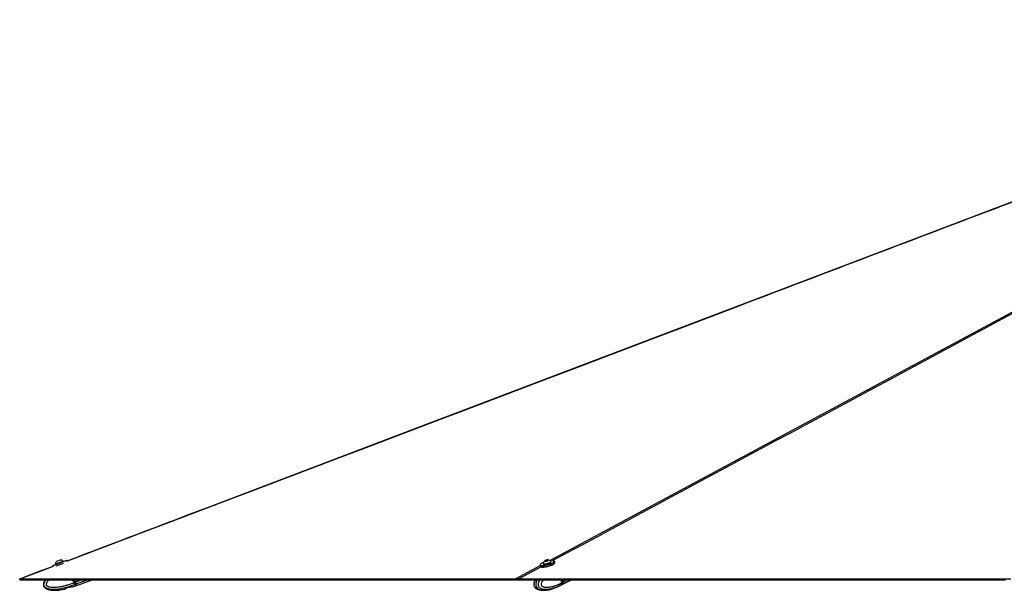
# Model space of a CAD drawing. Header units: millimetres. Extents: x 20 to 26560, y 40 to 18133.
# Tile 2 of 97: x 1221 to 3543, y 5992 to 7337. Entities that reach past the tile are written whole.
import ezdxf

# ---------------------------------------------------------------- set-up
doc = ezdxf.new("R2010")
doc.units = ezdxf.units.MM
doc.header["$LTSCALE"] = 2

msp = doc.modelspace()

# ---------------------------------------------------------------- linework, layer by layer
at = {"color": 7, "linetype": 'Continuous', "lineweight": 25}
for p, q in [((1305.59, 6053.86), (1323.39, 6060.51)), ((1305.85, 6053.15), (1323.65, 6059.79)), ((1308.38, 6059.97), (1317.28, 6063.29)), ((1314.99, 6055.83), (1331.01, 6061.81)), ((1323.65, 6059.79), (1323.39, 6060.51)), ((1331.99, 6060.33), (1331.53, 6061.57)), ((2460.13, 6060.65), (2461.23, 6061.75)), ((2462.33, 6060.52), (2460.13, 6060.65)), ((2461.23, 6061.75), (2464.53, 6062.73)), ((2461.54, 6060.57), (2461.23, 6061.75)), ((2465.63, 6061.5), (2462.33, 6060.52)), ((2464.53, 6062.73), (2466.72, 6062.61)), ((2464.91, 6061.29), (2464.53, 6062.73)), ((2466.72, 6062.61), (2465.63, 6061.5)), ((2473.97, 6058.9), (2473.79, 6059.61)), ((2482.77, 6056.92), (2481.98, 6059.92)), ((1298.74, 6049.34), (1299.28, 6047.9)), ((1298.97, 6049.85), (1314.99, 6055.83)), ((1305.59, 6053.86), (1305.85, 6053.15)), ((1310.21, 6054.35), (1310.31, 6054.08)), ((1319.68, 6057.58), (1319.58, 6057.85)), ((2448.14, 6050.99), (2448.93, 6047.99)), ((2455.41, 6054.76), (2455.6, 6054.05)), ((1349.16, 6010.02), (1346.69, 6016.65)), ((1350.74, 6016.65), (1352.63, 6011.58)), ((1352.91, 6011.41), (1350.96, 6016.65)), ((1356, 6003.14), (1392.22, 6016.65)), ((2393.3, 6016.65), (2393.29, 6016.65)), ((2499.73, 6010.02), (2497.98, 6016.65)), ((2498.73, 6004.28), (2522.18, 6016.65)), ((2501.97, 6011.26), (2500.55, 6016.65)), ((2502.38, 6011.41), (2500.99, 6016.65)), ((3295.02, 6016.65), (3290.2, 6016.65)), ((3496.42, 6016.65), (3492.62, 6016.65)), ((1328.35, 5994.71), (1328.01, 5994.58)), ((1330.94, 5996.37), (1328.35, 5994.71)), ((1339.31, 5999.24), (1333.5, 5997.64)), ((1345.5, 5999.43), (1342.26, 5999.49)), ((1345.94, 5999.51), (1352.25, 6001.74)), ((1349.16, 6010.02), (1349.17, 6010.01)), ((1349.17, 6010.01), (1352.12, 6011.11)), ((1351.06, 6005.46), (1350.89, 6005.39)), ((1352.25, 6001.74), (1350.89, 6005.39)), ((1353.88, 6006.51), (1351.06, 6005.46)), ((1352.68, 6011.32), (1352.12, 6011.11)), ((1355.44, 6002.93), (1352.25, 6001.74)), ((1354.64, 6006.79), (1352.91, 6011.41)), ((1356, 6003.14), (1354.64, 6006.79)), ((2478.8, 5995.69), (2475.56, 5994.71)), ((2481.07, 5996.37), (2478.8, 5995.69)), ((2488.15, 5999.24), (2484.04, 5997.64)), ((2488.77, 5999.48), (2488.15, 5999.24)), ((2488.9, 5999.48), (2489.08, 5999.49)), ((2488.92, 5999.44), (2496.08, 6002.88)), ((2489.12, 5999.52), (2489.08, 5999.49)), ((2496.08, 6002.88), (2498.25, 6004.03)), ((2499.25, 6005.46), (2499.12, 6005.39)), ((2501.24, 6006.51), (2499.25, 6005.46)), ((2499.73, 6010.01), (2501.81, 6011.11)), ((2499.73, 6010.02), (2499.73, 6010.01))]:
    msp.add_line(p, q, dxfattribs=at)
at = {"color": 8, "linetype": 'Continuous', "lineweight": 25}
for p, q in [((1331.53, 6061.57), (1315.13, 6055.46)), ((1300.27, 6047.84), (1223.33, 6018.61)), ((1315.13, 6055.46), (1298.74, 6049.34)), ((1306.93, 6048.98), (1316.25, 6052.46)), ((1319.58, 6057.85), (1310.21, 6054.35)), ((1316.25, 6052.46), (1324.45, 6055.52)), ((2390.43, 6018.61), (2448.45, 6049.78)), ((2450.57, 6046.68), (2398.32, 6018.61)), ((2456.42, 6049.82), (2455.91, 6049.55)), ((1352.12, 6011.11), (1350.05, 6016.65)), ((1350.69, 6016.65), (1352.68, 6011.32)), ((1352.91, 6011.41), (1366.98, 6016.65)), ((1354.64, 6006.79), (1381.07, 6016.65)), ((2501.81, 6011.11), (2500.35, 6016.65)), ((2501.78, 6006.79), (2520.47, 6016.65)), ((2502.38, 6011.41), (2512.32, 6016.65)), ((1352.82, 6011.65), (1352.63, 6011.58)), ((1353.69, 6009.32), (1353.53, 6009.26)), ((2440.44, 5995.1), (2439.76, 5995.45))]:
    msp.add_line(p, q, dxfattribs=at)
at = {"color": 7, "linetype": 'Continuous', "lineweight": 25, "flags": 128}
for points in [[(4692.62, 7337), (4444.32, 7242.65), (3985.61, 7068.38), (3166.49, 6757.21), (2123.96, 6361.17), (1665.24, 6186.92), (1640.01, 6177.34), (1614.79, 6167.75), (1589.57, 6158.17), (1564.93, 6148.81), (1541.1, 6139.76), (1518.1, 6131.02), (1495.92, 6122.6), (1474.08, 6114.3), (1459.11, 6108.61), (1441.92, 6102.08), (1422.5, 6094.71), (1400.86, 6086.49), (1377, 6077.42), (1350.92, 6067.52), (1331.99, 6060.33)], [(2457.65, 6053.88), (2459.53, 6053.91), (2461.79, 6054.18), (2464.26, 6054.68), (2466.76, 6055.36), (2469.09, 6056.18), (2471.09, 6057.07), (2472.61, 6057.97), (2473.54, 6058.81), (2473.8, 6059.53), (2473.63, 6059.88)], [(2459.95, 6059.97), (2461.37, 6060.03), (2463.1, 6060.34), (2464.88, 6060.84), (2466.44, 6061.45), (2467.55, 6062.1), (2468.02, 6062.67), (2467.8, 6063.09), (2466.91, 6063.28), (2465.49, 6063.22), (2463.76, 6062.92), (2461.97, 6062.42), (2460.41, 6061.8), (2459.31, 6061.15), (2458.84, 6060.58), (2459.06, 6060.17), (2459.95, 6059.97)], [(2481.53, 6059.9), (2481.5, 6060.16), (2480.97, 6060.9), (2479.78, 6061.44), (2477.99, 6061.74), (2475.66, 6061.8), (2472.89, 6061.62), (2471.78, 6061.49)], [(2481.98, 6059.92), (2481.98, 6059.89), (2481.84, 6058.95), (2481, 6057.87), (2479.51, 6056.69), (2477.43, 6055.46)], [(1299.28, 6047.9), (1295.68, 6046.53), (1265.1, 6034.92), (1232.54, 6022.55), (1221.17, 6018.23)], [(2477.43, 6055.46), (2474.84, 6054.23), (2471.86, 6053.04), (2468.59, 6051.96), (2465.18, 6051.02), (2461.76, 6050.27), (2458.48, 6049.72), (2455.47, 6049.41), (2452.85, 6049.35), (2450.73, 6049.54), (2449.2, 6049.97), (2448.31, 6050.62), (2448.14, 6050.99)], [(2456.23, 6057.39), (2454.07, 6056.44), (2451.78, 6055.23), (2450.03, 6054.04), (2448.89, 6052.93), (2448.4, 6051.94), (2448.56, 6051.16)], [(2448.93, 6047.99), (2449.1, 6047.62), (2449.99, 6046.97), (2451.52, 6046.54), (2453.64, 6046.35), (2456.26, 6046.41), (2459.27, 6046.72), (2462.55, 6047.27), (2465.97, 6048.03), (2469.38, 6048.96), (2472.65, 6050.05), (2475.63, 6051.23), (2478.22, 6052.46)], [(2478.04, 6052.08), (2475.51, 6050.88), (2472.59, 6049.73), (2469.4, 6048.67), (2466.07, 6047.75), (2462.73, 6047.01), (2459.52, 6046.48), (2456.58, 6046.18), (2454.02, 6046.11), (2451.95, 6046.3), (2450.45, 6046.72), (2450.24, 6046.82)], [(2455.41, 6055.07), (2455.52, 6054.54), (2456.28, 6054.1), (2457.65, 6053.88)], [(2455.6, 6054.05), (2455.71, 6053.83), (2456.46, 6053.39), (2457.83, 6053.17)], [(2457.83, 6053.17), (2459.72, 6053.2), (2461.98, 6053.47), (2464.45, 6053.97), (2466.94, 6054.65), (2469.28, 6055.46), (2471.28, 6056.36), (2472.8, 6057.26), (2473.73, 6058.1), (2473.99, 6058.82), (2473.97, 6058.9)], [(2478.22, 6052.46), (2480.3, 6053.69), (2481.79, 6054.87), (2482.63, 6055.95), (2482.78, 6056.89), (2482.77, 6056.92)], [(1221.8, 6016.65), (1221.49, 6017.44), (1221.17, 6018.23)], [(1221.8, 6016.65), (1223.41, 6016.65), (1226.63, 6016.65), (1233.05, 6016.65), (1236.27, 6016.65), (1239.48, 6016.65), (1245.91, 6016.65), (1249.12, 6016.65), (1255.55, 6016.65), (1258.76, 6016.65), (1265.19, 6016.65), (1268.4, 6016.65), (1274.83, 6016.65), (1278.05, 6016.65), (1281.26, 6016.65), (1287.69, 6016.65), (1290.9, 6016.65), (1297.33, 6016.65), (1300.54, 6016.65), (1306.97, 6016.65), (1310.18, 6016.65), (1313.4, 6016.65), (1319.83, 6016.65), (1323.04, 6016.65), (1329.47, 6016.65), (1332.68, 6016.65), (1339.11, 6016.65), (1342.32, 6016.65), (1348.75, 6016.65), (1351.96, 6016.65), (1355.18, 6016.65), (1361.61, 6016.65), (1364.82, 6016.65), (1371.25, 6016.65), (1374.46, 6016.65), (1380.89, 6016.65), (1384.1, 6016.65), (1390.53, 6016.65), (1393.74, 6016.65), (1396.96, 6016.65), (1403.39, 6016.65), (1406.6, 6016.65), (1413.03, 6016.65), (1416.24, 6016.65), (1422.67, 6016.65), (1425.88, 6016.65), (1432.31, 6016.65), (1435.52, 6016.65), (1438.74, 6016.65), (1445.17, 6016.65), (1448.38, 6016.65), (1454.81, 6016.65), (1458.02, 6016.65), (1464.45, 6016.65), (1467.66, 6016.65), (1470.88, 6016.65), (1477.3, 6016.65), (1480.52, 6016.65), (1486.94, 6016.65), (1490.16, 6016.65), (1496.59, 6016.65), (1499.8, 6016.65), (1506.23, 6016.65), (1509.44, 6016.65), (1512.66, 6016.65), (1519.08, 6016.65), (1522.3, 6016.65), (1528.72, 6016.65), (1531.94, 6016.65), (1538.37, 6016.65), (1541.58, 6016.65), (1548.01, 6016.65), (1551.22, 6016.65), (1554.43, 6016.65), (1560.86, 6016.65), (1564.08, 6016.65), (1570.5, 6016.65), (1573.72, 6016.65), (1580.15, 6016.65), (1583.36, 6016.65), (1589.79, 6016.65), (1593, 6016.65), (1596.21, 6016.65), (1602.64, 6016.65), (1605.86, 6016.65), (1612.28, 6016.65), (1615.5, 6016.65), (1621.92, 6016.65), (1625.14, 6016.65), (1628.35, 6016.65), (1634.78, 6016.65), (1637.99, 6016.65), (1644.42, 6016.65), (1647.63, 6016.65), (1654.06, 6016.65), (1657.28, 6016.65), (1663.7, 6016.65), (1666.92, 6016.65), (1670.13, 6016.65), (1676.56, 6016.65), (1679.77, 6016.65), (1686.2, 6016.65), (1689.41, 6016.65), (1695.84, 6016.65), (1699.06, 6016.65), (1705.48, 6016.65), (1708.7, 6016.65), (1711.91, 6016.65), (1718.34, 6016.65), (1721.55, 6016.65), (1727.98, 6016.65), (1731.19, 6016.65), (1737.62, 6016.65), (1740.83, 6016.65), (1747.26, 6016.65), (1750.48, 6016.65), (1753.69, 6016.65), (1760.12, 6016.65), (1763.33, 6016.65), (1769.76, 6016.65), (1772.97, 6016.65), (1779.4, 6016.65), (1782.61, 6016.65), (1785.83, 6016.65), (1792.26, 6016.65), (1795.47, 6016.65), (1801.9, 6016.65), (1805.11, 6016.65), (1811.54, 6016.65), (1814.75, 6016.65), (1821.18, 6016.65), (1824.39, 6016.65), (1827.61, 6016.65), (1834.03, 6016.65), (1837.25, 6016.65), (1843.68, 6016.65), (1846.89, 6016.65), (1853.32, 6016.65), (1856.53, 6016.65), (1862.96, 6016.65), (1866.17, 6016.65), (1869.39, 6016.65), (1875.81, 6016.65), (1879.03, 6016.65), (1885.46, 6016.65), (1888.67, 6016.65), (1895.1, 6016.65), (1898.31, 6016.65), (1904.74, 6016.65), (1907.95, 6016.65), (1911.17, 6016.65), (1917.59, 6016.65), (1920.81, 6016.65), (1927.23, 6016.65), (1930.45, 6016.65), (1936.88, 6016.65), (1940.09, 6016.65), (1943.3, 6016.65), (1949.73, 6016.65), (1952.94, 6016.65), (1959.37, 6016.65), (1962.59, 6016.65), (1969.01, 6016.65), (1972.23, 6016.65), (1978.65, 6016.65), (1981.87, 6016.65), (1985.08, 6016.65), (1991.51, 6016.65), (1994.72, 6016.65), (2001.15, 6016.65), (2004.37, 6016.65), (2010.79, 6016.65), (2014.01, 6016.65), (2020.43, 6016.65), (2023.65, 6016.65), (2026.86, 6016.65), (2033.29, 6016.65), (2036.5, 6016.65), (2042.93, 6016.65), (2046.14, 6016.65), (2052.57, 6016.65), (2055.79, 6016.65), (2062.21, 6016.65), (2065.43, 6016.65), (2068.64, 6016.65), (2075.07, 6016.65), (2078.28, 6016.65), (2084.71, 6016.65), (2087.92, 6016.65), (2094.35, 6016.65), (2097.56, 6016.65), (2100.78, 6016.65), (2107.21, 6016.65), (2110.42, 6016.65), (2116.85, 6016.65), (2120.06, 6016.65), (2126.49, 6016.65), (2129.7, 6016.65), (2136.13, 6016.65), (2139.34, 6016.65), (2142.56, 6016.65), (2148.98, 6016.65), (2152.2, 6016.65), (2158.63, 6016.65), (2161.84, 6016.65), (2168.27, 6016.65), (2171.48, 6016.65), (2177.91, 6016.65), (2181.12, 6016.65), (2184.34, 6016.65), (2190.76, 6016.65), (2193.98, 6016.65), (2200.4, 6016.65), (2203.62, 6016.65), (2210.05, 6016.65), (2213.26, 6016.65), (2219.69, 6016.65), (2222.9, 6016.65), (2226.11, 6016.65), (2232.54, 6016.65), (2235.76, 6016.65), (2242.18, 6016.65), (2245.4, 6016.65), (2251.82, 6016.65), (2255.04, 6016.65), (2261.47, 6016.65), (2264.68, 6016.65), (2267.89, 6016.65), (2274.32, 6016.65), (2277.53, 6016.65), (2283.96, 6016.65), (2287.18, 6016.65), (2293.6, 6016.65), (2296.82, 6016.65), (2300.03, 6016.65), (2306.46, 6016.65), (2309.67, 6016.65), (2316.1, 6016.65), (2319.31, 6016.65), (2325.74, 6016.65), (2328.96, 6016.65), (2335.38, 6016.65), (2338.6, 6016.65), (2341.81, 6016.65), (2348.24, 6016.65), (2351.45, 6016.65), (2357.88, 6016.65), (2361.09, 6016.65), (2367.52, 6016.65), (2370.73, 6016.65), (2377.16, 6016.65), (2380.37, 6016.65), (2383.59, 6016.65), (2388.44, 6016.65), (2393.3, 6016.65)], [(1223.33, 6018.61), (1224.93, 6018.61), (1231.36, 6018.61), (1234.58, 6018.61), (1241, 6018.61), (1244.22, 6018.61), (1250.64, 6018.61), (1253.86, 6018.61), (1260.29, 6018.61), (1263.5, 6018.61), (1266.71, 6018.61), (1273.14, 6018.61), (1276.36, 6018.61), (1282.78, 6018.61), (1286, 6018.61), (1292.42, 6018.61), (1295.64, 6018.61), (1298.85, 6018.61), (1305.28, 6018.61), (1308.49, 6018.61), (1314.92, 6018.61), (1318.13, 6018.61), (1324.56, 6018.61), (1327.78, 6018.61), (1334.2, 6018.61), (1337.42, 6018.61), (1340.63, 6018.61), (1347.06, 6018.61), (1350.27, 6018.61), (1356.7, 6018.61), (1359.91, 6018.61), (1366.34, 6018.61), (1369.56, 6018.61), (1375.98, 6018.61), (1379.2, 6018.61), (1382.41, 6018.61), (1388.84, 6018.61), (1392.05, 6018.61), (1398.48, 6018.61), (1401.69, 6018.61), (1408.12, 6018.61), (1411.34, 6018.61), (1417.76, 6018.61), (1420.98, 6018.61), (1424.19, 6018.61), (1430.62, 6018.61), (1433.83, 6018.61), (1440.26, 6018.61), (1443.47, 6018.61), (1449.9, 6018.61), (1453.12, 6018.61), (1456.33, 6018.61), (1462.76, 6018.61), (1465.97, 6018.61), (1472.4, 6018.61), (1475.61, 6018.61), (1482.04, 6018.61), (1485.25, 6018.61), (1491.68, 6018.61), (1494.89, 6018.61), (1498.11, 6018.61), (1504.54, 6018.61), (1507.75, 6018.61), (1514.18, 6018.61), (1517.39, 6018.61), (1523.82, 6018.61), (1527.03, 6018.61), (1533.46, 6018.61), (1536.67, 6018.61), (1539.89, 6018.61), (1546.32, 6018.61), (1549.53, 6018.61), (1555.96, 6018.61), (1559.17, 6018.61), (1565.6, 6018.61), (1568.81, 6018.61), (1575.24, 6018.61), (1578.45, 6018.61), (1581.67, 6018.61), (1588.09, 6018.61), (1591.31, 6018.61), (1597.74, 6018.61), (1600.95, 6018.61), (1607.38, 6018.61), (1610.59, 6018.61), (1613.81, 6018.61), (1620.23, 6018.61), (1623.45, 6018.61), (1629.87, 6018.61), (1633.09, 6018.61), (1639.52, 6018.61), (1642.73, 6018.61), (1649.16, 6018.61), (1652.37, 6018.61), (1655.58, 6018.61), (1662.01, 6018.61), (1665.23, 6018.61), (1671.65, 6018.61), (1674.87, 6018.61), (1681.3, 6018.61), (1684.51, 6018.61), (1690.94, 6018.61), (1694.15, 6018.61), (1697.36, 6018.61), (1703.79, 6018.61), (1707.01, 6018.61), (1713.43, 6018.61), (1716.65, 6018.61), (1723.07, 6018.61), (1726.29, 6018.61), (1732.72, 6018.61), (1735.93, 6018.61), (1739.14, 6018.61), (1745.57, 6018.61), (1748.78, 6018.61), (1755.21, 6018.61), (1758.43, 6018.61), (1764.85, 6018.61), (1768.07, 6018.61), (1771.28, 6018.61), (1777.71, 6018.61), (1780.92, 6018.61), (1787.35, 6018.61), (1790.56, 6018.61), (1796.99, 6018.61), (1800.21, 6018.61), (1806.63, 6018.61), (1809.85, 6018.61), (1813.06, 6018.61), (1819.49, 6018.61), (1822.7, 6018.61), (1829.13, 6018.61), (1832.34, 6018.61), (1838.77, 6018.61), (1841.98, 6018.61), (1848.41, 6018.61), (1851.63, 6018.61), (1854.84, 6018.61), (1861.27, 6018.61), (1864.48, 6018.61), (1870.91, 6018.61), (1874.12, 6018.61), (1880.55, 6018.61), (1883.76, 6018.61), (1890.19, 6018.61), (1893.41, 6018.61), (1896.62, 6018.61), (1903.05, 6018.61), (1906.26, 6018.61), (1912.69, 6018.61), (1915.9, 6018.61), (1922.33, 6018.61), (1925.54, 6018.61), (1928.76, 6018.61), (1935.18, 6018.61), (1938.4, 6018.61), (1944.83, 6018.61), (1948.04, 6018.61), (1954.47, 6018.61), (1957.68, 6018.61), (1964.11, 6018.61), (1967.32, 6018.61), (1970.54, 6018.61), (1976.96, 6018.61), (1980.18, 6018.61), (1986.6, 6018.61), (1989.82, 6018.61), (1996.25, 6018.61), (1999.46, 6018.61), (2005.89, 6018.61), (2009.1, 6018.61), (2012.31, 6018.61), (2018.74, 6018.61), (2021.96, 6018.61), (2028.38, 6018.61), (2031.6, 6018.61), (2038.03, 6018.61), (2041.24, 6018.61), (2047.67, 6018.61), (2050.88, 6018.61), (2054.09, 6018.61), (2060.52, 6018.61), (2063.74, 6018.61), (2070.16, 6018.61), (2073.38, 6018.61), (2079.8, 6018.61), (2083.02, 6018.61), (2086.23, 6018.61), (2092.66, 6018.61), (2095.87, 6018.61), (2102.3, 6018.61), (2105.51, 6018.61), (2111.94, 6018.61), (2115.16, 6018.61), (2121.58, 6018.61), (2124.8, 6018.61), (2128.01, 6018.61), (2134.44, 6018.61), (2137.65, 6018.61), (2144.08, 6018.61), (2147.29, 6018.61), (2153.72, 6018.61), (2156.93, 6018.61), (2163.36, 6018.61), (2166.58, 6018.61), (2169.79, 6018.61), (2176.22, 6018.61), (2179.43, 6018.61), (2185.86, 6018.61), (2189.07, 6018.61), (2195.5, 6018.61), (2198.71, 6018.61), (2205.14, 6018.61), (2208.35, 6018.61), (2211.57, 6018.61), (2218, 6018.61), (2221.21, 6018.61), (2227.64, 6018.61), (2230.85, 6018.61), (2237.28, 6018.61), (2240.49, 6018.61), (2243.71, 6018.61), (2250.13, 6018.61), (2253.35, 6018.61), (2259.77, 6018.61), (2262.99, 6018.61), (2269.42, 6018.61), (2272.63, 6018.61), (2279.06, 6018.61), (2282.27, 6018.61), (2285.48, 6018.61), (2291.91, 6018.61), (2295.13, 6018.61), (2301.55, 6018.61), (2304.77, 6018.61), (2311.2, 6018.61), (2314.41, 6018.61), (2320.84, 6018.61), (2324.05, 6018.61), (2327.26, 6018.61), (2333.69, 6018.61), (2336.91, 6018.61), (2343.33, 6018.61), (2346.55, 6018.61), (2352.97, 6018.61), (2356.19, 6018.61), (2362.62, 6018.61), (2365.83, 6018.61), (2369.04, 6018.61), (2375.47, 6018.61), (2378.68, 6018.61), (2384.56, 6018.61), (2390.43, 6018.61)], [(1281.7, 6016.65), (1279.77, 6013.77), (1279.06, 6012.45), (1278.18, 6010.44), (1277.53, 6008.31), (1277.31, 6007.23), (1277.16, 6005), (1277.25, 6003.86), (1277.6, 6002.26), (1278.23, 6000.69), (1279.09, 5999.3), (1280.19, 5998.02), (1281.08, 5997.2), (1283.08, 5995.78), (1284.17, 5995.18), (1286.12, 5994.29), (1288.16, 5993.57), (1290.28, 5992.99), (1292.43, 5992.53), (1295.35, 5992.08), (1298.29, 5991.8), (1301.27, 5991.66), (1304.25, 5991.63), (1307.29, 5991.72), (1310.33, 5991.91), (1313.37, 5992.18), (1316.4, 5992.54), (1322.18, 5993.43), (1327.93, 5994.56), (1327.93, 5994.56)], [(2392.85, 6018.23), (2393.07, 6017.44), (2393.3, 6016.65)], [(2393.3, 6016.65), (2397.18, 6016.65), (2404.94, 6016.65), (2420.45, 6016.65), (2428.21, 6016.65), (2435.97, 6016.65), (2451.49, 6016.65), (2459.25, 6016.65), (2474.77, 6016.65), (2482.52, 6016.65), (2498.04, 6016.65), (2505.8, 6016.65), (2521.32, 6016.65), (2529.08, 6016.65), (2536.84, 6016.65), (2552.35, 6016.65), (2560.11, 6016.65), (2575.63, 6016.65), (2583.39, 6016.65), (2598.91, 6016.65), (2606.67, 6016.65), (2614.42, 6016.65), (2629.94, 6016.65), (2637.7, 6016.65), (2653.22, 6016.65), (2660.98, 6016.65), (2676.49, 6016.65), (2684.25, 6016.65), (2699.77, 6016.65), (2707.53, 6016.65), (2715.29, 6016.65), (2730.81, 6016.65), (2738.56, 6016.65), (2754.08, 6016.65), (2761.84, 6016.65), (2777.36, 6016.65), (2785.12, 6016.65), (2800.64, 6016.65), (2808.39, 6016.65), (2816.15, 6016.65), (2831.67, 6016.65), (2839.43, 6016.65), (2854.95, 6016.65), (2862.71, 6016.65), (2878.22, 6016.65), (2885.98, 6016.65), (2901.5, 6016.65), (2909.26, 6016.65), (2917.02, 6016.65), (2932.53, 6016.65), (2940.29, 6016.65), (2955.81, 6016.65), (2963.57, 6016.65), (2979.09, 6016.65), (2986.85, 6016.65), (2994.6, 6016.65), (3010.12, 6016.65), (3017.88, 6016.65), (3033.4, 6016.65), (3041.16, 6016.65), (3056.67, 6016.65), (3064.43, 6016.65), (3079.95, 6016.65), (3087.71, 6016.65), (3095.47, 6016.65), (3110.99, 6016.65), (3118.75, 6016.65), (3134.26, 6016.65), (3142.02, 6016.65), (3157.54, 6016.65), (3165.3, 6016.65), (3180.82, 6016.65), (3188.57, 6016.65), (3196.33, 6016.65), (3211.85, 6016.65), (3219.61, 6016.65), (3235.13, 6016.65), (3242.89, 6016.65), (3258.4, 6016.65), (3266.16, 6016.65), (3281.68, 6016.65), (3289.44, 6016.65), (3297.2, 6016.65), (3312.71, 6016.65), (3320.47, 6016.65), (3335.99, 6016.65), (3343.75, 6016.65), (3359.27, 6016.65), (3367.03, 6016.65), (3374.78, 6016.65), (3390.3, 6016.65), (3398.06, 6016.65), (3413.58, 6016.65), (3421.34, 6016.65), (3436.85, 6016.65), (3444.61, 6016.65), (3460.13, 6016.65), (3467.89, 6016.65), (3475.65, 6016.65), (3491.17, 6016.65), (3498.93, 6016.65), (3514.44, 6016.65), (3522.2, 6016.65), (3537.72, 6016.65), (3545.48, 6016.65)], [(2435.01, 6016.65), (2432.26, 6016.65), (2424.5, 6016.65), (2416.74, 6016.65), (2405.02, 6016.65), (2393.3, 6016.65)], [(2398.32, 6018.61), (2402.2, 6018.61), (2417.72, 6018.61), (2425.48, 6018.61), (2441, 6018.61), (2448.75, 6018.61), (2464.27, 6018.61), (2472.03, 6018.61), (2487.55, 6018.61), (2495.31, 6018.61), (2503.07, 6018.61), (2518.58, 6018.61), (2526.34, 6018.61), (2541.86, 6018.61), (2549.62, 6018.61), (2565.14, 6018.61), (2572.9, 6018.61), (2580.65, 6018.61), (2596.17, 6018.61), (2603.93, 6018.61), (2619.45, 6018.61), (2627.21, 6018.61), (2642.72, 6018.61), (2650.48, 6018.61), (2666, 6018.61), (2673.76, 6018.61), (2681.52, 6018.61), (2697.04, 6018.61), (2704.79, 6018.61), (2720.31, 6018.61), (2728.07, 6018.61), (2743.59, 6018.61), (2751.35, 6018.61), (2766.86, 6018.61), (2774.62, 6018.61), (2782.38, 6018.61), (2797.9, 6018.61), (2805.66, 6018.61), (2821.18, 6018.61), (2828.93, 6018.61), (2844.45, 6018.61), (2852.21, 6018.61), (2867.73, 6018.61), (2875.49, 6018.61), (2883.25, 6018.61), (2898.76, 6018.61), (2906.52, 6018.61), (2922.04, 6018.61), (2929.8, 6018.61), (2945.32, 6018.61), (2953.08, 6018.61), (2960.83, 6018.61), (2976.35, 6018.61), (2984.11, 6018.61), (2999.63, 6018.61), (3007.39, 6018.61), (3022.9, 6018.61), (3030.66, 6018.61), (3046.18, 6018.61), (3053.94, 6018.61), (3061.7, 6018.61), (3077.22, 6018.61), (3084.97, 6018.61), (3100.49, 6018.61), (3108.25, 6018.61), (3123.77, 6018.61), (3131.53, 6018.61), (3147.04, 6018.61), (3154.8, 6018.61), (3162.56, 6018.61), (3178.08, 6018.61), (3185.84, 6018.61), (3201.36, 6018.61), (3209.11, 6018.61), (3224.63, 6018.61), (3232.39, 6018.61), (3247.91, 6018.61), (3255.67, 6018.61), (3263.43, 6018.61), (3278.94, 6018.61), (3286.7, 6018.61), (3302.22, 6018.61), (3309.98, 6018.61), (3325.5, 6018.61), (3333.26, 6018.61), (3341.01, 6018.61), (3356.53, 6018.61), (3364.29, 6018.61), (3379.81, 6018.61), (3387.57, 6018.61), (3403.08, 6018.61), (3410.84, 6018.61), (3426.36, 6018.61), (3434.12, 6018.61), (3441.88, 6018.61), (3457.4, 6018.61), (3465.15, 6018.61), (3480.67, 6018.61), (3488.43, 6018.61), (3503.95, 6018.61), (3511.71, 6018.61), (3527.22, 6018.61), (3534.98, 6018.61), (3542.74, 6018.61), (3558.26, 6018.61)], [(2498.48, 6004.16), (2500.18, 6005.22), (2501.78, 6006.79)]]:
    msp.add_lwpolyline(points, dxfattribs=at)
at = {"color": 8, "linetype": 'Continuous', "lineweight": 25, "flags": 128}
for points in [[(2470.95, 6061.87), (3918.21, 6839.36), (4118.28, 6946.84), (4318.36, 7054.33), (4518.46, 7161.82), (4718.57, 7269.32), (4830.54, 7329.48)], [(2448.56, 6051.16), (2448.6, 6051.11), (2449.46, 6050.47), (2450.96, 6050.05), (2453.03, 6049.86), (2455.59, 6049.92), (2458.53, 6050.23), (2461.74, 6050.76), (2465.08, 6051.5), (2468.41, 6052.42), (2471.6, 6053.47), (2474.52, 6054.63), (2477.05, 6055.83)], [(2501.97, 6011.26), (2501.97, 6011.26), (2501.96, 6011.22), (2501.93, 6011.19), (2501.88, 6011.15), (2501.81, 6011.11)]]:
    msp.add_lwpolyline(points, dxfattribs=at)
at = {"color": 7, "linetype": 'Continuous', "lineweight": 25}
for centre, radius, start, end in [((1316.16, 6052.72), 10.63, 137.00077, 173.79828), ((1316.16, 6052.72), 10.63, 47.12152, 83.91903), ((1331.15, 6061.43), 0.4, 20.4599, 110.4599), ((2465.78, 6052.72), 10.63, 127.37079, 167.192), ((2465.78, 6052.72), 10.63, 42.36526, 82.18648), ((1299.11, 6049.48), 0.4, 110.4599, 200.4599), ((1309.83, 6054.21), 0.4, 20.4599, 110.4599), ((1319.95, 6057.99), 0.4, 110.4599, 200.4599), ((2473.3, 6062.73), 11.65, 293.98077, 318.83584), ((1353.72, 6007.05), 0.561, 286.05954, 13.61697), ((2497.41, 6009.71), 5.25, 326.25749, 18.89203)]:
    msp.add_arc(centre, radius, start, end, dxfattribs=at)
at = {"color": 8, "linetype": 'Continuous', "lineweight": 25}
for centre, radius, start, end in [((2475, 6062.58), 7.05, 286.85656, 337.67336), ((2491.4, 6011.89), 10.15, 269.45202, 297.44105), ((2491.42, 6011.64), 9.92, 298.02265, 320.90321)]:
    msp.add_arc(centre, radius, start, end, dxfattribs=at)
at = {"color": 7, "linetype": 'Continuous', "lineweight": 25}
for centre, major_axis, ratio, start_param, end_param in [((1352.2, 6011.14), (-2.1, 5.62), 0.0157096, 1.5707963, 2.5333471), ((1352.68, 6011.6), (-1.05, 2.81), 0.0174551, 1.5707963, 2.5503694), ((1352.77, 6011.35), (-1.89, 5.06), 0.0174551, 1.5707963, 2.5333471), ((1348.4, 6023.52), (-6.38, 17.1), 0.0174551, 2.5503694, 3.1415927), ((1347.83, 6023.31), (-7.6, 20.38), 0.0169735, 2.5333471, 3.1415927), ((1348.4, 6023.52), (-7.39, 19.82), 0.0174551, 2.5333471, 3.0636703), ((2488.18, 6023.31), (-10.01, 19.31), 0.6504785, 3.1463233, 3.4182935), ((2497.63, 6011.14), (-2.76, 5.33), 0.651375, 3.4179561, 4.3805069), ((2498.04, 6011.35), (-2.48, 4.79), 0.6501369, 4.1113143, 4.3809722)]:
    msp.add_ellipse(centre, major_axis=major_axis, ratio=ratio, start_param=start_param, end_param=end_param, dxfattribs=at)
at = {"color": 8, "linetype": 'Continuous', "lineweight": 25}
msp.add_ellipse((1348.4, 6023.52), major_axis=(-7.39, 19.82), ratio=0.0174551, start_param=3.0636703, end_param=3.1420878, dxfattribs=at)
for points, knots in [([(4693.35, 7336.9), (4616.94, 7307.86), (4437.66, 7239.71), (4155.49, 7132.51), (3846.84, 7015.24), (3538.2, 6897.99), (3229.55, 6780.73), (2493.91, 6501.27), (1861.16, 6260.91), (1331.28, 6059.62)], [0, 0, 0, 0, 0.0681822, 0.1599848, 0.2517874, 0.34359, 0.4353926, 0.5271953, 1, 1, 1, 1]), ([(4842.58, 7331.97), (4791.64, 7304.57), (4668.01, 7238.07), (4471.57, 7132.5), (4253.36, 7015.24), (4035.13, 6897.99), (3816.9, 6780.73), (3297.96, 6501.92), (2851.74, 6262.2), (2478.28, 6061.57)], [0, 0, 0, 0, 0.064675, 0.1569741, 0.2492733, 0.3415725, 0.4338717, 0.5261709, 1, 1, 1, 1]), ([(1350.89, 6005.39), (1350.89, 6005.39), (1348.91, 6004.51), (1344.91, 6002.85), (1338.11, 6000.33), (1330.47, 5997.89), (1322.76, 5995.92), (1315.76, 5994.56), (1310.08, 5993.78), (1304.95, 5993.36), (1300.26, 5993.25), (1295.42, 5993.49), (1291.43, 5994.08), (1288.42, 5994.84), (1286.24, 5995.57), (1284, 5996.6), (1282.11, 5997.84), (1280.72, 5999.14), (1279.81, 6000.29), (1279.08, 6001.58), (1278.58, 6003), (1278.33, 6004.6), (1278.36, 6006.26), (1278.7, 6008.2), (1279.44, 6010.37), (1280.91, 6013.39), (1282.47, 6015.37), (1283.49, 6016.65)], [0, 0, 0, 0, 0.0000013, 0.0700909, 0.1402877, 0.2349157, 0.3298661, 0.397808, 0.4659471, 0.5151636, 0.5645341, 0.6178493, 0.6716587, 0.6947936, 0.7180593, 0.74588, 0.7743284, 0.7905875, 0.8071872, 0.8214309, 0.8382164, 0.855587, 0.873394, 0.8916371, 0.9190565, 0.9470862, 1, 1, 1, 1]), ([(1290.69, 6016.65), (1290.55, 6016.52), (1289.76, 6015.76), (1288.41, 6014.27), (1286.7, 6012.16), (1285.36, 6010.14), (1284.41, 6008.25), (1283.91, 6006.86), (1283.7, 6005.71), (1283.66, 6004.96), (1283.75, 6004.31), (1283.93, 6003.8), (1284.22, 6003.3), (1284.62, 6002.81), (1285.39, 6002.11), (1286.59, 6001.35), (1288.17, 6000.63), (1289.82, 6000.08), (1292.36, 5999.43), (1295.85, 5998.91), (1300.2, 5998.68), (1304.52, 5998.75), (1309.35, 5999.11), (1314.75, 5999.81), (1321.47, 6001.05), (1328.92, 6002.86), (1336.4, 6005.15), (1343.16, 6007.54), (1347.16, 6009.19), (1349.16, 6010.02)], [0, 0, 0, 0, 0.0072184, 0.0394329, 0.072087, 0.1050149, 0.1263762, 0.1480913, 0.1580685, 0.1682401, 0.1748723, 0.1817296, 0.1873677, 0.1957291, 0.2042959, 0.2249175, 0.2461166, 0.2667844, 0.287584, 0.3402279, 0.3934669, 0.4445356, 0.4957808, 0.5679099, 0.6402644, 0.7419676, 0.8440307, 0.9219547, 1, 1, 1, 1]), ([(2439.76, 5995.45), (2439.69, 5995.49), (2439.07, 5995.79), (2437.93, 5996.62), (2436.65, 5997.84), (2435.69, 5999.14), (2435.06, 6000.29), (2434.55, 6001.58), (2434.19, 6003), (2434.01, 6004.6), (2434.01, 6006.26), (2434.22, 6008.2), (2434.68, 6010.37), (2435.62, 6013.39), (2436.61, 6015.37), (2437.26, 6016.65)], [0, 0, 0, 0, 0.01319107, 0.11056514, 0.21013641, 0.26704413, 0.32514408, 0.37499809, 0.43374804, 0.49454627, 0.55687181, 0.62072362, 0.71669317, 0.81479886, 1, 1, 1, 1]), ([(2441.41, 6016.65), (2440.94, 6015.71), (2440.26, 6014.36), (2439.46, 6012.25), (2438.9, 6010.44), (2438.51, 6008.68), (2438.25, 6006.86), (2438.17, 6005.36), (2438.26, 6003.69), (2438.49, 6002.23), (2438.93, 6000.69), (2439.55, 5999.26), (2440.25, 5998.11), (2441.18, 5996.91), (2442.14, 5995.97), (2443.34, 5995.02), (2444.54, 5994.26), (2445.99, 5993.54), (2447.48, 5992.97), (2449.17, 5992.46), (2451.07, 5992.06), (2453.15, 5991.78), (2455.04, 5991.64), (2456.23, 5991.64), (2456.72, 5991.64)], [0, 0, 0, 0, 0.0768573, 0.1101578, 0.1589031, 0.2082443, 0.2326049, 0.2821605, 0.3075074, 0.3438843, 0.3813213, 0.4176985, 0.4549896, 0.4817634, 0.5362561, 0.5639402, 0.6114394, 0.6593173, 0.7080421, 0.7569513, 0.8223136, 0.8878918, 0.9539686, 1, 1, 1, 1]), ([(2499.12, 6005.39), (2499.12, 6005.39), (2497.59, 6004.51), (2494.51, 6002.85), (2489.29, 6000.33), (2483.42, 5997.89), (2477.51, 5995.92), (2472.16, 5994.56), (2467.83, 5993.78), (2463.92, 5993.36), (2460.36, 5993.25), (2456.7, 5993.49), (2453.69, 5994.08), (2451.44, 5994.84), (2449.81, 5995.57), (2448.15, 5996.6), (2446.77, 5997.84), (2445.76, 5999.14), (2445.1, 6000.29), (2444.59, 6001.58), (2444.23, 6003), (2444.06, 6004.6), (2444.1, 6006.26), (2444.37, 6008.2), (2444.95, 6010.37), (2446.1, 6013.39), (2447.31, 6015.37), (2448.1, 6016.65)], [0, 0, 0, 0, 0.0000013, 0.0700909, 0.1402877, 0.2349157, 0.3298661, 0.397808, 0.4659472, 0.5151636, 0.5645341, 0.6178493, 0.6716588, 0.6947937, 0.7180593, 0.74588, 0.7743285, 0.7905875, 0.8071873, 0.821431, 0.8382164, 0.8555871, 0.8733941, 0.8916371, 0.9190565, 0.9470863, 1, 1, 1, 1]), ([(2456.11, 6016.65), (2456, 6016.52), (2455.4, 6015.76), (2454.37, 6014.27), (2453.06, 6012.16), (2452.03, 6010.14), (2451.29, 6008.25), (2450.89, 6006.86), (2450.72, 6005.71), (2450.68, 6004.96), (2450.74, 6004.31), (2450.86, 6003.8), (2451.07, 6003.3), (2451.36, 6002.81), (2451.93, 6002.11), (2452.81, 6001.35), (2453.98, 6000.63), (2455.21, 6000.08), (2457.1, 5999.43), (2459.7, 5998.91), (2462.95, 5998.68), (2466.18, 5998.75), (2469.8, 5999.11), (2473.84, 5999.81), (2478.89, 6001.05), (2484.49, 6002.86), (2490.11, 6005.15), (2495.2, 6007.54), (2498.22, 6009.19), (2499.73, 6010.02)], [0, 0, 0, 0, 0.0072183, 0.0394328, 0.0720869, 0.1050148, 0.1263761, 0.1480912, 0.1580684, 0.16824, 0.1748722, 0.1817295, 0.1873676, 0.195729, 0.2042958, 0.2249174, 0.2461165, 0.2667843, 0.2875839, 0.3402278, 0.3934668, 0.4445355, 0.4957807, 0.5679099, 0.6402644, 0.7419676, 0.8440307, 0.9219547, 1, 1, 1, 1])]:
    msp.add_open_spline(points, degree=3, knots=knots, dxfattribs=at)
at = {"color": 7, "linetype": 'Continuous', "lineweight": 25}
for points, knots in [([(1223.33, 6018.61), (1223.06, 6018.6), (1222.53, 6018.58), (1221.92, 6018.46), (1221.47, 6018.34), (1221.27, 6018.26), (1221.17, 6018.23)], [0, 0, 0, 0, 0.3499855, 0.7007705, 0.8503541, 1, 1, 1, 1]), ([(2392.85, 6018.23), (2392.27, 6018.37), (2391.43, 6018.58), (2390.66, 6018.6), (2390.43, 6018.61)], [0, 0, 0, 0, 0.7007231, 1, 1, 1, 1]), ([(2398.32, 6018.61), (2397.03, 6018.58), (2395.19, 6018.53), (2393.39, 6018.3), (2392.85, 6018.23)], [0, 0, 0, 0, 0.7007216, 1, 1, 1, 1]), ([(2436.75, 6016.65), (2436.34, 6015.84), (2435.5, 6014.19), (2434.56, 6011.6), (2433.8, 6008.97), (2433.45, 6006.4), (2433.52, 6003.91), (2434.04, 6001.61), (2435, 5999.63), (2436.22, 5998.12), (2437.67, 5996.74), (2438.89, 5995.83), (2439.67, 5995.47), (2439.75, 5995.43)], [0, 0, 0, 0, 0.117867, 0.2404695, 0.3454184, 0.4500546, 0.547091, 0.6388269, 0.7279697, 0.806736, 0.8777866, 0.9876302, 1, 1, 1, 1]), ([(1327.93, 5994.56), (1327.96, 5994.57), (1328.01, 5994.59), (1328.26, 5994.68), (1328.35, 5994.71)], [0, 0, 0, 0, 0.6435756, 1, 1, 1, 1]), ([(1330.94, 5996.37), (1331.11, 5996.52), (1331.45, 5996.81), (1332.31, 5997.26), (1333.05, 5997.52), (1333.44, 5997.63), (1333.5, 5997.64)], [0, 0, 0, 0, 0.320917, 0.6423854, 0.9503785, 1, 1, 1, 1]), ([(1339.31, 5999.24), (1339.66, 5999.33), (1340.36, 5999.51), (1341.35, 5999.58), (1341.95, 5999.55), (1342.21, 5999.5), (1342.26, 5999.49)], [0, 0, 0, 0, 0.30509233, 0.60958316, 0.92982476, 1, 1, 1, 1]), ([(1345.5, 5999.43), (1345.65, 5999.46), (1345.9, 5999.51), (1345.93, 5999.51), (1345.94, 5999.51)], [0, 0, 0, 0, 0.6351848, 1, 1, 1, 1]), ([(1349.17, 6010.01), (1349.29, 6009.7), (1349.54, 6009.07), (1349.91, 6008.17), (1350.27, 6007.3), (1350.57, 6006.58), (1350.83, 6005.97), (1350.98, 6005.63), (1351.05, 6005.47), (1351.06, 6005.46)], [0, 0, 0, 0, 0.1727117, 0.3504341, 0.523145, 0.7008597, 0.8420721, 0.9859711, 1, 1, 1, 1]), ([(1355.59, 6004.05), (1355.53, 6004.18), (1355.38, 6004.49), (1354.95, 6005.49), (1354.49, 6006.62), (1354.26, 6007.2)], [0, 0, 0, 0, 0.2451648, 0.6183373, 1, 1, 1, 1]), ([(1355.79, 6003.7), (1355.81, 6003.64), (1355.84, 6003.5), (1355.81, 6003.3), (1355.71, 6003.12), (1355.58, 6002.99), (1355.48, 6002.95), (1355.44, 6002.93)], [0, 0, 0, 0, 0.2146538, 0.4293071, 0.6439758, 0.8586748, 1, 1, 1, 1]), ([(1355.68, 6003.87), (1355.68, 6003.87), (1355.7, 6003.85), (1355.66, 6003.92), (1355.62, 6003.98)], [0, 0, 0, 0, 0.0324131, 1, 1, 1, 1]), ([(2439.97, 5995.32), (2440.48, 5995.06), (2441.69, 5994.44), (2443.96, 5993.54), (2447.16, 5992.59), (2451.54, 5991.79), (2454.84, 5991.69), (2456.71, 5991.63)], [0, 0, 0, 0, 0.0933353, 0.222618, 0.4095117, 0.6646008, 1, 1, 1, 1]), ([(2456.71, 5991.63), (2458.95, 5991.71), (2463.08, 5991.87), (2468.48, 5992.78), (2472.75, 5993.75), (2476.03, 5994.62), (2477.97, 5995.28), (2478.83, 5995.57)], [0, 0, 0, 0, 0.2895, 0.5340659, 0.7203456, 0.8749726, 1, 1, 1, 1]), ([(2481.07, 5996.37), (2481.4, 5996.52), (2482.06, 5996.81), (2483.07, 5997.26), (2483.71, 5997.52), (2484, 5997.63), (2484.04, 5997.64)], [0, 0, 0, 0, 0.320917, 0.6423854, 0.9503785, 1, 1, 1, 1]), ([(2488.15, 5999.24), (2488.37, 5999.33), (2488.81, 5999.51), (2489.13, 5999.58), (2489.11, 5999.55), (2489.11, 5999.54)], [0, 0, 0, 0, 0.3915315, 0.7822911, 1, 1, 1, 1]), ([(2499.73, 6010.01), (2499.8, 6009.7), (2499.96, 6009.07), (2500.03, 6008.17), (2499.99, 6007.3), (2499.84, 6006.58), (2499.59, 6005.97), (2499.38, 6005.63), (2499.26, 6005.47), (2499.25, 6005.46)], [0, 0, 0, 0, 0.1727117, 0.3504341, 0.523145, 0.7008597, 0.8420721, 0.9859711, 1, 1, 1, 1])]:
    msp.add_open_spline(points, degree=3, knots=knots, dxfattribs=at)

doc.saveas('drawing.dxf')
